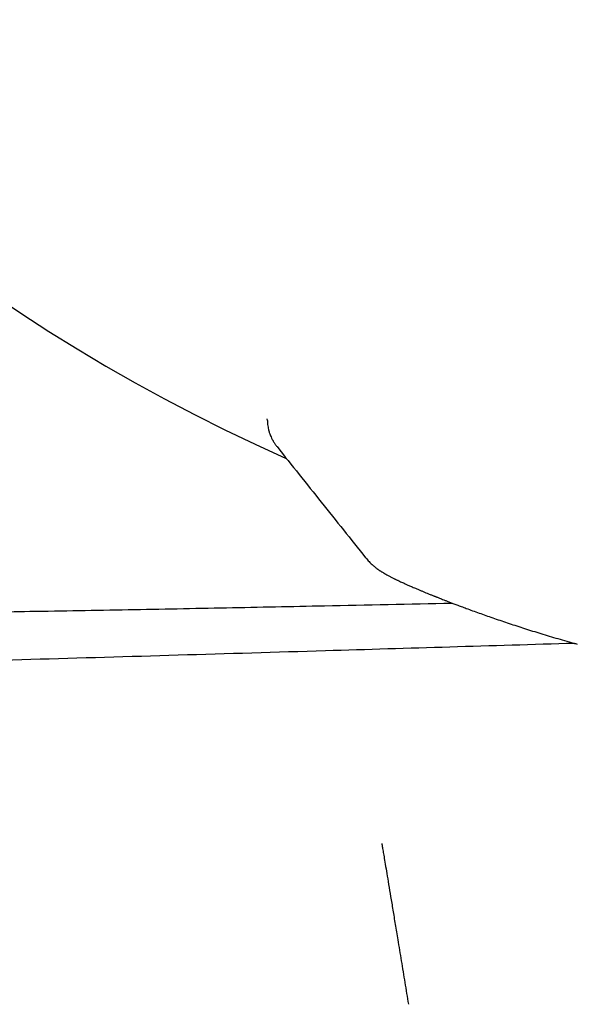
# Model space of a CAD drawing. Header units: millimetres. Extents: x 8 to 767, y 12 to 375.
# Tile 39 of 46: x 678 to 685, y 313 to 325. Entities that reach past the tile are written whole.
import ezdxf

# ---------------------------------------------------------------- set-up
doc = ezdxf.new("R2010")
doc.units = ezdxf.units.MM

msp = doc.modelspace()

# ---------------------------------------------------------------- linework, layer by layer
at = {"color": 7, "linetype": 'Continuous', "lineweight": 30}
for p, q in [((680.899, 319.885), (680.898, 319.908)), ((681.017, 319.565), (681.017, 319.565))]:
    msp.add_line(p, q, dxfattribs=at)
msp.add_arc((690.384, 340.193), 22.741, 180.4451, 245.9861, dxfattribs=at)
for points, knots in [([(680.899, 319.885), (680.899, 319.869), (680.901, 319.842), (680.906, 319.806), (680.911, 319.78), (680.916, 319.761), (680.92, 319.747), (680.925, 319.73), (680.933, 319.708), (680.94, 319.693), (680.944, 319.684)], [0, 0, 0, 0, 0.183086, 0.328466, 0.435409, 0.50469, 0.574855, 0.680724, 0.822496, 1, 1, 1, 1]), ([(680.944, 319.684), (680.949, 319.673), (680.955, 319.659), (680.961, 319.648), (680.963, 319.646)], [0, 0, 0, 0, 0.765607, 1, 1, 1, 1]), ([(680.964, 319.643), (680.968, 319.637), (680.978, 319.618), (680.995, 319.593), (681.009, 319.575), (681.016, 319.565)], [0, 0, 0, 0, 0.221539, 0.600534, 1, 1, 1, 1]), ([(681.017, 319.565), (681.198, 319.337), (681.561, 318.882), (681.924, 318.428), (682.105, 318.2)], [0, 0, 0, 0, 0.5002644, 1, 1, 1, 1]), ([(682.106, 318.201), (682.106, 318.2), (682.106, 318.199), (682.109, 318.197), (682.11, 318.196)], [0, 0, 0, 0, 0.7472262, 1, 1, 1, 1]), ([(682.11, 318.196), (682.122, 318.181), (682.146, 318.154), (682.182, 318.118), (682.215, 318.09), (682.242, 318.069), (682.262, 318.054), (682.277, 318.044), (682.285, 318.039), (682.29, 318.036), (682.295, 318.032), (682.3, 318.029), (682.308, 318.024), (682.319, 318.017), (682.335, 318.008), (682.354, 317.997), (682.373, 317.986), (682.39, 317.977), (682.405, 317.97), (682.42, 317.962), (682.436, 317.954), (682.451, 317.946), (682.465, 317.939), (682.478, 317.933), (682.492, 317.926), (682.506, 317.919), (682.525, 317.911), (682.545, 317.901), (682.568, 317.891), (682.588, 317.882), (682.607, 317.873), (682.625, 317.865), (682.645, 317.857), (682.667, 317.847), (682.691, 317.836), (682.718, 317.825), (682.747, 317.812), (682.778, 317.799), (682.811, 317.785), (682.844, 317.772), (682.872, 317.76), (682.896, 317.751), (682.914, 317.743), (682.93, 317.737), (682.942, 317.732), (682.952, 317.728), (682.959, 317.725), (682.968, 317.722), (682.98, 317.717), (682.995, 317.711), (683.015, 317.703), (683.038, 317.694), (683.066, 317.683), (683.099, 317.67), (683.136, 317.656), (683.179, 317.639), (683.227, 317.621), (683.281, 317.6), (683.32, 317.586), (683.341, 317.578)], [0, 0, 0, 0, 0.020681, 0.038697, 0.054025, 0.066671, 0.076671, 0.084105, 0.089838, 0.095269, 0.101243, 0.107761, 0.114821, 0.130272, 0.147071, 0.175992, 0.203389, 0.222558, 0.242285, 0.262583, 0.283251, 0.302287, 0.319183, 0.334155, 0.349896, 0.367223, 0.386137, 0.411572, 0.435405, 0.457614, 0.474172, 0.491207, 0.509985, 0.530509, 0.552781, 0.576804, 0.601062, 0.626885, 0.6542, 0.679882, 0.70229, 0.717772, 0.731177, 0.7425, 0.751741, 0.757538, 0.762048, 0.767365, 0.77586, 0.786344, 0.799463, 0.815219, 0.83362, 0.85467, 0.878379, 0.904754, 0.933808, 0.965552, 1, 1, 1, 1]), ([(656.286, 317.375), (656.97, 317.374), (658.334, 317.372), (660.377, 317.375), (662.411, 317.38), (664.356, 317.389), (666.213, 317.4), (667.526, 317.41), (668.38, 317.417), (668.775, 317.421), (669.171, 317.425), (669.566, 317.428), (669.961, 317.432), (670.355, 317.436), (670.965, 317.443), (671.788, 317.452), (672.826, 317.465), (673.861, 317.478), (674.894, 317.493), (675.925, 317.508), (676.954, 317.524), (678.042, 317.543), (679.189, 317.563), (680.395, 317.586), (681.72, 317.613), (682.643, 317.633), (683.165, 317.644)], [0, 0, 0, 0, 0.076306, 0.152293, 0.227962, 0.303312, 0.369357, 0.435155, 0.449893, 0.464618, 0.47933, 0.49403, 0.508718, 0.523393, 0.538056, 0.576727, 0.615321, 0.653838, 0.692278, 0.730642, 0.768929, 0.807139, 0.852084, 0.896934, 0.941688, 1, 1, 1, 1]), ([(683.341, 317.578), (683.392, 317.559), (683.496, 317.521), (683.665, 317.462), (683.843, 317.401), (684.032, 317.339), (684.23, 317.277), (684.439, 317.214), (684.598, 317.168), (684.689, 317.143), (684.704, 317.138)], [0, 0, 0, 0, 0.13687, 0.274248, 0.412391, 0.551355, 0.690955, 0.830987, 0.971258, 1, 1, 1, 1]), ([(684.668, 317.148), (683.649, 317.118), (681.425, 317.05), (677.995, 316.949), (674.378, 316.843), (670.761, 316.738), (667.145, 316.634), (663.529, 316.53), (659.914, 316.425), (657.504, 316.354), (656.3, 316.318)], [0, 0, 0, 0, 0.107717, 0.235214, 0.362701, 0.490182, 0.617655, 0.745118, 0.872567, 1, 1, 1, 1]), ([(682.304, 314.691), (682.304, 314.69), (682.305, 314.686), (682.309, 314.658), (682.318, 314.606), (682.33, 314.531), (682.346, 314.439), (682.365, 314.323), (682.387, 314.19), (682.412, 314.04), (682.439, 313.875), (682.468, 313.698), (682.503, 313.489), (682.543, 313.249), (682.587, 312.982), (682.616, 312.804), (682.631, 312.715)], [0, 0, 0, 0, 0.083958, 0.167762, 0.250726, 0.312563, 0.374686, 0.437218, 0.49982, 0.562416, 0.624943, 0.687387, 0.749825, 0.833033, 0.916346, 1, 1, 1, 1])]:
    msp.add_open_spline(points, degree=3, knots=knots, dxfattribs=at)

doc.saveas('drawing.dxf')
